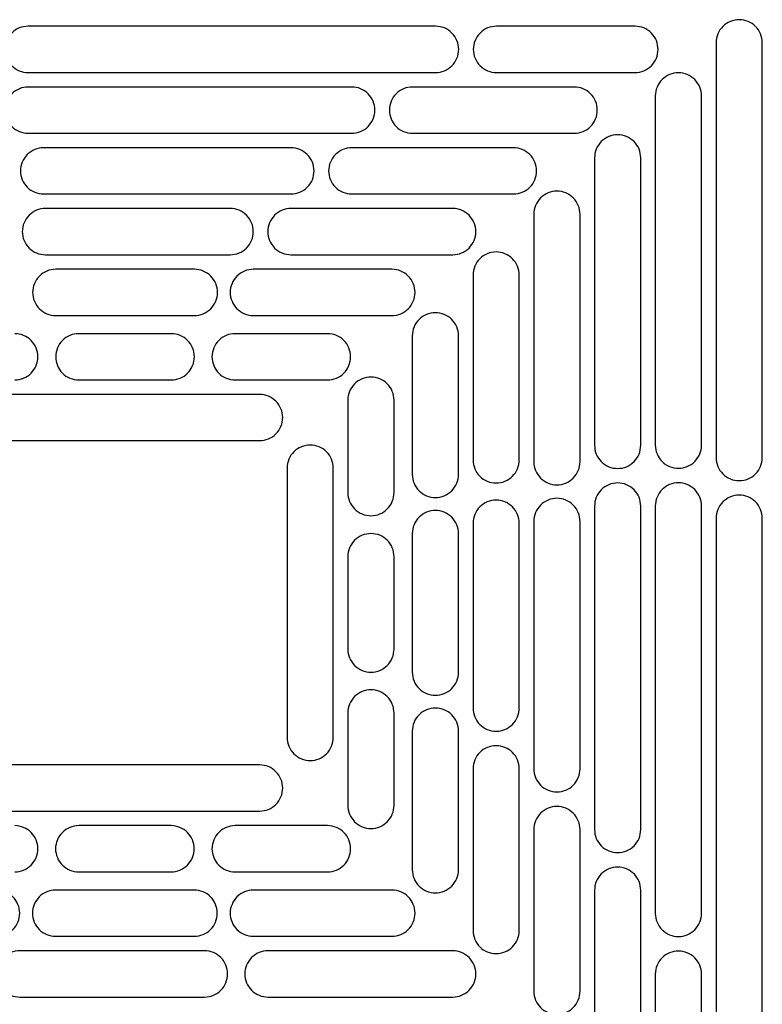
# Model space of a CAD drawing. Header units: millimetres. Extents: x 0 to 3353, y 0 to 2591.
# Tile 7 of 32: x 682 to 784, y 1637 to 1772. Entities that reach past the tile are written whole.
import ezdxf

# ---------------------------------------------------------------- set-up
doc = ezdxf.new("R2010")
doc.units = ezdxf.units.MM
doc.header["$LTSCALE"] = 12

msp = doc.modelspace()

# ---------------------------------------------------------------- linework, layer by layer
for p, q in [((738.93, 1771.2), (682.93, 1771.2)), ((766.33, 1771.2), (747.28, 1771.2)), ((777.47, 1768.93), (777.47, 1711.93)), ((783.82, 1711.93), (783.82, 1768.93)), ((682.93, 1764.85), (738.93, 1764.85)), ((747.28, 1764.85), (766.33, 1764.85)), ((727.4, 1762.85), (682.95, 1762.85)), ((757.98, 1762.85), (735.75, 1762.85)), ((769.12, 1761.63), (769.12, 1713.63)), ((775.47, 1713.63), (775.47, 1761.63)), ((682.95, 1756.5), (727.4, 1756.5)), ((735.75, 1756.5), (757.98, 1756.5)), ((719.05, 1754.5), (685.05, 1754.5)), ((749.63, 1754.5), (727.4, 1754.5)), ((760.77, 1753.11), (760.77, 1713.61)), ((767.12, 1713.61), (767.12, 1753.11)), ((685.05, 1748.15), (719.05, 1748.15)), ((727.4, 1748.15), (749.63, 1748.15)), ((710.7, 1746.15), (685.3, 1746.15)), ((741.28, 1746.15), (719.05, 1746.15)), ((752.42, 1745.36), (752.42, 1711.36)), ((758.77, 1711.36), (758.77, 1745.36)), ((685.3, 1739.8), (710.7, 1739.8)), ((719.05, 1739.8), (741.28, 1739.8)), ((705.78, 1737.8), (686.73, 1737.8)), ((732.93, 1737.8), (713.88, 1737.8)), ((744.07, 1737.01), (744.07, 1711.61)), ((750.42, 1711.61), (750.42, 1737.01)), ((686.73, 1731.45), (705.78, 1731.45)), ((713.88, 1731.45), (732.93, 1731.45)), ((702.6, 1728.95), (689.9, 1728.95)), ((724.08, 1728.95), (711.38, 1728.95)), ((735.72, 1728.66), (735.72, 1709.61)), ((742.07, 1709.61), (742.07, 1728.66)), ((689.9, 1722.6), (702.6, 1722.6)), ((711.38, 1722.6), (724.08, 1722.6)), ((714.74, 1720.6), (677.74, 1720.6)), ((726.87, 1719.81), (726.87, 1707.11)), ((733.22, 1707.11), (733.22, 1719.81)), ((677.74, 1714.25), (714.74, 1714.25)), ((718.52, 1710.47), (718.52, 1673.47)), ((724.87, 1673.47), (724.87, 1710.47)), ((760.77, 1705.26), (760.77, 1660.81)), ((767.12, 1660.81), (767.12, 1705.26)), ((769.12, 1705.28), (769.12, 1649.28)), ((775.47, 1649.28), (775.47, 1705.28)), ((744.07, 1702.9), (744.07, 1677.5)), ((750.42, 1677.5), (750.42, 1702.9)), ((752.42, 1703.15), (752.42, 1669.15)), ((758.77, 1669.15), (758.77, 1703.15)), ((777.47, 1703.58), (777.47, 1634.58)), ((783.82, 1634.58), (783.82, 1703.58)), ((735.72, 1701.48), (735.72, 1682.43)), ((742.07, 1682.43), (742.07, 1701.48)), ((726.87, 1698.31), (726.87, 1685.61)), ((733.22, 1685.61), (733.22, 1698.31)), ((726.87, 1676.83), (726.87, 1664.13)), ((733.22, 1664.13), (733.22, 1676.83)), ((735.72, 1674.33), (735.72, 1655.28)), ((742.07, 1655.28), (742.07, 1674.33)), ((714.74, 1669.69), (677.74, 1669.69)), ((744.07, 1669.15), (744.07, 1646.93)), ((750.42, 1646.93), (750.42, 1669.15)), ((677.74, 1663.34), (714.74, 1663.34)), ((702.58, 1661.34), (689.88, 1661.34)), ((724.08, 1661.34), (711.38, 1661.34)), ((752.42, 1660.8), (752.42, 1638.58)), ((758.77, 1638.58), (758.77, 1660.8)), ((689.88, 1654.99), (702.58, 1654.99)), ((711.38, 1654.99), (724.08, 1654.99)), ((705.75, 1652.49), (686.7, 1652.49)), ((732.93, 1652.49), (713.88, 1652.49)), ((760.77, 1652.46), (760.77, 1630.23)), ((767.12, 1630.23), (767.12, 1652.46)), ((686.7, 1646.14), (705.75, 1646.14)), ((713.88, 1646.14), (732.93, 1646.14)), ((707.18, 1644.14), (681.78, 1644.14)), ((741.28, 1644.14), (715.88, 1644.14)), ((769.12, 1640.93), (769.12, 1621.88)), ((775.47, 1621.88), (775.47, 1640.93)), ((681.78, 1637.79), (707.18, 1637.79)), ((715.88, 1637.79), (741.28, 1637.79))]:
    msp.add_line(p, q)
for points, knots in [([(783.82, 1768.93), (783.82, 1769.34), (783.74, 1769.76), (783.42, 1770.53), (783.18, 1770.88), (782.6, 1771.47), (782.24, 1771.7), (781.48, 1772.02), (781.06, 1772.1), (780.23, 1772.1), (779.81, 1772.02), (779.05, 1771.7), (778.69, 1771.47), (778.11, 1770.88), (777.87, 1770.53), (777.55, 1769.76), (777.47, 1769.34), (777.47, 1768.93)], [0, 0, 0, 0, 0.125, 0.125, 0.25, 0.25, 0.375, 0.375, 0.5, 0.5, 0.625, 0.625, 0.75, 0.75, 0.875, 0.875, 1, 1, 1, 1]), ([(682.93, 1771.2), (682.51, 1771.2), (682.1, 1771.12), (681.33, 1770.8), (680.98, 1770.56), (680.39, 1769.97), (680.16, 1769.62), (679.84, 1768.85), (679.75, 1768.44), (679.75, 1767.61), (679.84, 1767.19), (680.16, 1766.42), (680.39, 1766.07), (680.98, 1765.48), (681.33, 1765.25), (682.1, 1764.93), (682.51, 1764.85), (682.93, 1764.85)], [0, 0, 0, 0, 0.125, 0.125, 0.25, 0.25, 0.375, 0.375, 0.5, 0.5, 0.625, 0.625, 0.75, 0.75, 0.875, 0.875, 1, 1, 1, 1]), ([(742.1, 1768.02), (742.1, 1768.44), (742.02, 1768.85), (741.7, 1769.62), (741.47, 1769.97), (740.88, 1770.56), (740.53, 1770.8), (739.76, 1771.12), (739.35, 1771.2), (738.93, 1771.2)], [0, 0, 0, 0, 0.25, 0.25, 0.5, 0.5, 0.75, 0.75, 1, 1, 1, 1]), ([(747.28, 1771.2), (746.86, 1771.2), (746.45, 1771.12), (745.68, 1770.8), (745.33, 1770.56), (744.74, 1769.97), (744.51, 1769.62), (744.19, 1768.85), (744.1, 1768.44), (744.1, 1767.61), (744.19, 1767.19), (744.51, 1766.42), (744.74, 1766.07), (745.33, 1765.48), (745.68, 1765.25), (746.45, 1764.93), (746.86, 1764.85), (747.28, 1764.85)], [0, 0, 0, 0, 0.125, 0.125, 0.25, 0.25, 0.375, 0.375, 0.5, 0.5, 0.625, 0.625, 0.75, 0.75, 0.875, 0.875, 1, 1, 1, 1]), ([(769.5, 1768.02), (769.5, 1768.44), (769.42, 1768.85), (769.1, 1769.62), (768.87, 1769.97), (768.28, 1770.56), (767.93, 1770.8), (767.16, 1771.12), (766.75, 1771.2), (766.33, 1771.2)], [0, 0, 0, 0, 0.25, 0.25, 0.5, 0.5, 0.75, 0.75, 1, 1, 1, 1]), ([(738.93, 1764.85), (739.35, 1764.85), (739.76, 1764.93), (740.53, 1765.25), (740.88, 1765.48), (741.47, 1766.07), (741.7, 1766.42), (742.02, 1767.19), (742.1, 1767.61), (742.1, 1768.02)], [0, 0, 0, 0, 0.25, 0.25, 0.5, 0.5, 0.75, 0.75, 1, 1, 1, 1]), ([(766.33, 1764.85), (766.75, 1764.85), (767.16, 1764.93), (767.93, 1765.25), (768.28, 1765.48), (768.87, 1766.07), (769.1, 1766.42), (769.42, 1767.19), (769.5, 1767.61), (769.5, 1768.02)], [0, 0, 0, 0, 0.25, 0.25, 0.5, 0.5, 0.75, 0.75, 1, 1, 1, 1]), ([(775.47, 1761.63), (775.47, 1762.04), (775.39, 1762.46), (775.07, 1763.23), (774.83, 1763.58), (774.25, 1764.17), (773.89, 1764.4), (773.13, 1764.72), (772.71, 1764.8), (771.88, 1764.8), (771.46, 1764.72), (770.7, 1764.4), (770.34, 1764.17), (769.76, 1763.58), (769.52, 1763.23), (769.2, 1762.46), (769.12, 1762.04), (769.12, 1761.63)], [0, 0, 0, 0, 0.125, 0.125, 0.25, 0.25, 0.375, 0.375, 0.5, 0.5, 0.625, 0.625, 0.75, 0.75, 0.875, 0.875, 1, 1, 1, 1]), ([(682.95, 1762.85), (682.53, 1762.85), (682.12, 1762.77), (681.35, 1762.45), (681, 1762.21), (680.41, 1761.62), (680.18, 1761.27), (679.86, 1760.5), (679.77, 1760.09), (679.77, 1759.26), (679.86, 1758.84), (680.18, 1758.07), (680.41, 1757.72), (681, 1757.13), (681.35, 1756.9), (682.12, 1756.58), (682.53, 1756.5), (682.95, 1756.5)], [0, 0, 0, 0, 0.125, 0.125, 0.25, 0.25, 0.375, 0.375, 0.5, 0.5, 0.625, 0.625, 0.75, 0.75, 0.875, 0.875, 1, 1, 1, 1]), ([(730.57, 1759.67), (730.57, 1760.09), (730.49, 1760.5), (730.17, 1761.27), (729.94, 1761.62), (729.35, 1762.21), (729, 1762.45), (728.23, 1762.77), (727.82, 1762.85), (727.4, 1762.85)], [0, 0, 0, 0, 0.25, 0.25, 0.5, 0.5, 0.75, 0.75, 1, 1, 1, 1]), ([(735.75, 1762.85), (735.33, 1762.85), (734.92, 1762.77), (734.15, 1762.45), (733.8, 1762.21), (733.21, 1761.62), (732.98, 1761.27), (732.66, 1760.5), (732.57, 1760.09), (732.57, 1759.26), (732.66, 1758.84), (732.98, 1758.07), (733.21, 1757.72), (733.8, 1757.13), (734.15, 1756.9), (734.92, 1756.58), (735.33, 1756.5), (735.75, 1756.5)], [0, 0, 0, 0, 0.125, 0.125, 0.25, 0.25, 0.375, 0.375, 0.5, 0.5, 0.625, 0.625, 0.75, 0.75, 0.875, 0.875, 1, 1, 1, 1]), ([(761.15, 1759.67), (761.15, 1760.09), (761.07, 1760.5), (760.75, 1761.27), (760.52, 1761.62), (759.93, 1762.21), (759.58, 1762.45), (758.81, 1762.77), (758.4, 1762.85), (757.98, 1762.85)], [0, 0, 0, 0, 0.25, 0.25, 0.5, 0.5, 0.75, 0.75, 1, 1, 1, 1]), ([(727.4, 1756.5), (727.82, 1756.5), (728.23, 1756.58), (729, 1756.9), (729.35, 1757.13), (729.94, 1757.72), (730.17, 1758.07), (730.49, 1758.84), (730.57, 1759.26), (730.57, 1759.67)], [0, 0, 0, 0, 0.25, 0.25, 0.5, 0.5, 0.75, 0.75, 1, 1, 1, 1]), ([(757.98, 1756.5), (758.4, 1756.5), (758.81, 1756.58), (759.58, 1756.9), (759.93, 1757.13), (760.52, 1757.72), (760.75, 1758.07), (761.07, 1758.84), (761.15, 1759.26), (761.15, 1759.67)], [0, 0, 0, 0, 0.25, 0.25, 0.5, 0.5, 0.75, 0.75, 1, 1, 1, 1]), ([(767.12, 1753.11), (767.12, 1753.52), (767.04, 1753.94), (766.72, 1754.71), (766.48, 1755.06), (765.9, 1755.65), (765.54, 1755.88), (764.78, 1756.2), (764.36, 1756.28), (763.53, 1756.28), (763.11, 1756.2), (762.35, 1755.88), (761.99, 1755.65), (761.41, 1755.06), (761.17, 1754.71), (760.85, 1753.94), (760.77, 1753.52), (760.77, 1753.11)], [0, 0, 0, 0, 0.125, 0.125, 0.25, 0.25, 0.375, 0.375, 0.5, 0.5, 0.625, 0.625, 0.75, 0.75, 0.875, 0.875, 1, 1, 1, 1]), ([(685.05, 1754.5), (684.64, 1754.5), (684.22, 1754.42), (683.46, 1754.1), (683.1, 1753.86), (682.52, 1753.27), (682.28, 1752.92), (681.96, 1752.15), (681.88, 1751.74), (681.88, 1750.91), (681.96, 1750.49), (682.28, 1749.72), (682.52, 1749.37), (683.1, 1748.78), (683.46, 1748.55), (684.22, 1748.23), (684.64, 1748.15), (685.05, 1748.15)], [0, 0, 0, 0, 0.125, 0.125, 0.25, 0.25, 0.375, 0.375, 0.5, 0.5, 0.625, 0.625, 0.75, 0.75, 0.875, 0.875, 1, 1, 1, 1]), ([(722.23, 1751.32), (722.23, 1751.74), (722.15, 1752.15), (721.83, 1752.92), (721.59, 1753.27), (721.01, 1753.86), (720.65, 1754.1), (719.89, 1754.42), (719.47, 1754.5), (719.05, 1754.5)], [0, 0, 0, 0, 0.25, 0.25, 0.5, 0.5, 0.75, 0.75, 1, 1, 1, 1]), ([(727.4, 1754.5), (726.99, 1754.5), (726.57, 1754.42), (725.81, 1754.1), (725.45, 1753.86), (724.87, 1753.27), (724.63, 1752.92), (724.31, 1752.15), (724.23, 1751.74), (724.23, 1750.91), (724.31, 1750.49), (724.63, 1749.72), (724.87, 1749.37), (725.45, 1748.78), (725.81, 1748.55), (726.57, 1748.23), (726.99, 1748.15), (727.4, 1748.15)], [0, 0, 0, 0, 0.125, 0.125, 0.25, 0.25, 0.375, 0.375, 0.5, 0.5, 0.625, 0.625, 0.75, 0.75, 0.875, 0.875, 1, 1, 1, 1]), ([(752.8, 1751.32), (752.8, 1751.74), (752.72, 1752.15), (752.4, 1752.92), (752.17, 1753.27), (751.58, 1753.86), (751.23, 1754.1), (750.46, 1754.42), (750.05, 1754.5), (749.63, 1754.5)], [0, 0, 0, 0, 0.25, 0.25, 0.5, 0.5, 0.75, 0.75, 1, 1, 1, 1]), ([(719.05, 1748.15), (719.47, 1748.15), (719.89, 1748.23), (720.65, 1748.55), (721.01, 1748.78), (721.59, 1749.37), (721.83, 1749.72), (722.15, 1750.49), (722.23, 1750.91), (722.23, 1751.32)], [0, 0, 0, 0, 0.25, 0.25, 0.5, 0.5, 0.75, 0.75, 1, 1, 1, 1]), ([(749.63, 1748.15), (750.05, 1748.15), (750.46, 1748.23), (751.23, 1748.55), (751.58, 1748.78), (752.17, 1749.37), (752.4, 1749.72), (752.72, 1750.49), (752.8, 1750.91), (752.8, 1751.32)], [0, 0, 0, 0, 0.25, 0.25, 0.5, 0.5, 0.75, 0.75, 1, 1, 1, 1]), ([(758.77, 1745.36), (758.77, 1745.77), (758.69, 1746.19), (758.37, 1746.96), (758.13, 1747.31), (757.55, 1747.9), (757.19, 1748.13), (756.43, 1748.45), (756.01, 1748.53), (755.18, 1748.53), (754.76, 1748.45), (754, 1748.13), (753.64, 1747.9), (753.06, 1747.31), (752.82, 1746.96), (752.5, 1746.19), (752.42, 1745.77), (752.42, 1745.36)], [0, 0, 0, 0, 0.125, 0.125, 0.25, 0.25, 0.375, 0.375, 0.5, 0.5, 0.625, 0.625, 0.75, 0.75, 0.875, 0.875, 1, 1, 1, 1]), ([(685.3, 1746.15), (684.89, 1746.15), (684.47, 1746.07), (683.71, 1745.75), (683.35, 1745.51), (682.77, 1744.92), (682.53, 1744.57), (682.21, 1743.8), (682.13, 1743.39), (682.13, 1742.56), (682.21, 1742.14), (682.53, 1741.37), (682.77, 1741.02), (683.35, 1740.43), (683.71, 1740.2), (684.47, 1739.88), (684.89, 1739.8), (685.3, 1739.8)], [0, 0, 0, 0, 0.125, 0.125, 0.25, 0.25, 0.375, 0.375, 0.5, 0.5, 0.625, 0.625, 0.75, 0.75, 0.875, 0.875, 1, 1, 1, 1]), ([(713.88, 1742.97), (713.88, 1743.39), (713.8, 1743.8), (713.48, 1744.57), (713.24, 1744.92), (712.66, 1745.51), (712.3, 1745.75), (711.54, 1746.07), (711.12, 1746.15), (710.7, 1746.15)], [0, 0, 0, 0, 0.25, 0.25, 0.5, 0.5, 0.75, 0.75, 1, 1, 1, 1]), ([(719.05, 1746.15), (718.64, 1746.15), (718.22, 1746.07), (717.46, 1745.75), (717.1, 1745.51), (716.52, 1744.92), (716.28, 1744.57), (715.96, 1743.8), (715.88, 1743.39), (715.88, 1742.56), (715.96, 1742.14), (716.28, 1741.37), (716.52, 1741.02), (717.1, 1740.43), (717.46, 1740.2), (718.22, 1739.88), (718.64, 1739.8), (719.05, 1739.8)], [0, 0, 0, 0, 0.125, 0.125, 0.25, 0.25, 0.375, 0.375, 0.5, 0.5, 0.625, 0.625, 0.75, 0.75, 0.875, 0.875, 1, 1, 1, 1]), ([(744.45, 1742.97), (744.45, 1743.39), (744.37, 1743.8), (744.05, 1744.57), (743.82, 1744.92), (743.23, 1745.51), (742.88, 1745.75), (742.11, 1746.07), (741.7, 1746.15), (741.28, 1746.15)], [0, 0, 0, 0, 0.25, 0.25, 0.5, 0.5, 0.75, 0.75, 1, 1, 1, 1]), ([(710.7, 1739.8), (711.12, 1739.8), (711.54, 1739.88), (712.3, 1740.2), (712.66, 1740.43), (713.24, 1741.02), (713.48, 1741.37), (713.8, 1742.14), (713.88, 1742.56), (713.88, 1742.97)], [0, 0, 0, 0, 0.25, 0.25, 0.5, 0.5, 0.75, 0.75, 1, 1, 1, 1]), ([(741.28, 1739.8), (741.7, 1739.8), (742.11, 1739.88), (742.88, 1740.2), (743.23, 1740.43), (743.82, 1741.02), (744.05, 1741.37), (744.37, 1742.14), (744.45, 1742.56), (744.45, 1742.97)], [0, 0, 0, 0, 0.25, 0.25, 0.5, 0.5, 0.75, 0.75, 1, 1, 1, 1]), ([(750.42, 1737.01), (750.42, 1737.42), (750.34, 1737.84), (750.02, 1738.61), (749.78, 1738.96), (749.2, 1739.55), (748.84, 1739.78), (748.08, 1740.1), (747.66, 1740.18), (746.83, 1740.18), (746.41, 1740.1), (745.65, 1739.78), (745.29, 1739.55), (744.71, 1738.96), (744.47, 1738.61), (744.15, 1737.84), (744.07, 1737.42), (744.07, 1737.01)], [0, 0, 0, 0, 0.125, 0.125, 0.25, 0.25, 0.375, 0.375, 0.5, 0.5, 0.625, 0.625, 0.75, 0.75, 0.875, 0.875, 1, 1, 1, 1]), ([(686.73, 1737.8), (686.31, 1737.8), (685.89, 1737.72), (685.13, 1737.4), (684.77, 1737.16), (684.19, 1736.57), (683.95, 1736.22), (683.63, 1735.45), (683.55, 1735.04), (683.55, 1734.21), (683.63, 1733.79), (683.95, 1733.02), (684.19, 1732.67), (684.77, 1732.08), (685.13, 1731.85), (685.89, 1731.53), (686.31, 1731.45), (686.73, 1731.45)], [0, 0, 0, 0, 0.125, 0.125, 0.25, 0.25, 0.375, 0.375, 0.5, 0.5, 0.625, 0.625, 0.75, 0.75, 0.875, 0.875, 1, 1, 1, 1]), ([(708.95, 1734.62), (708.95, 1735.04), (708.87, 1735.45), (708.55, 1736.22), (708.31, 1736.57), (707.73, 1737.16), (707.37, 1737.4), (706.61, 1737.72), (706.19, 1737.8), (705.78, 1737.8)], [0, 0, 0, 0, 0.25, 0.25, 0.5, 0.5, 0.75, 0.75, 1, 1, 1, 1]), ([(713.88, 1737.8), (713.46, 1737.8), (713.05, 1737.72), (712.28, 1737.4), (711.93, 1737.16), (711.34, 1736.57), (711.11, 1736.22), (710.79, 1735.45), (710.7, 1735.04), (710.7, 1734.21), (710.79, 1733.79), (711.11, 1733.02), (711.34, 1732.67), (711.93, 1732.08), (712.28, 1731.85), (713.05, 1731.53), (713.46, 1731.45), (713.88, 1731.45)], [0, 0, 0, 0, 0.125, 0.125, 0.25, 0.25, 0.375, 0.375, 0.5, 0.5, 0.625, 0.625, 0.75, 0.75, 0.875, 0.875, 1, 1, 1, 1]), ([(736.1, 1734.62), (736.1, 1735.04), (736.02, 1735.45), (735.7, 1736.22), (735.47, 1736.57), (734.88, 1737.16), (734.53, 1737.4), (733.76, 1737.72), (733.35, 1737.8), (732.93, 1737.8)], [0, 0, 0, 0, 0.25, 0.25, 0.5, 0.5, 0.75, 0.75, 1, 1, 1, 1]), ([(705.78, 1731.45), (706.19, 1731.45), (706.61, 1731.53), (707.37, 1731.85), (707.73, 1732.08), (708.31, 1732.67), (708.55, 1733.02), (708.87, 1733.79), (708.95, 1734.21), (708.95, 1734.62)], [0, 0, 0, 0, 0.25, 0.25, 0.5, 0.5, 0.75, 0.75, 1, 1, 1, 1]), ([(732.93, 1731.45), (733.35, 1731.45), (733.76, 1731.53), (734.53, 1731.85), (734.88, 1732.08), (735.47, 1732.67), (735.7, 1733.02), (736.02, 1733.79), (736.1, 1734.21), (736.1, 1734.62)], [0, 0, 0, 0, 0.25, 0.25, 0.5, 0.5, 0.75, 0.75, 1, 1, 1, 1]), ([(742.07, 1728.66), (742.07, 1729.07), (741.99, 1729.49), (741.67, 1730.26), (741.43, 1730.61), (740.85, 1731.2), (740.49, 1731.43), (739.73, 1731.75), (739.31, 1731.83), (738.48, 1731.83), (738.06, 1731.75), (737.3, 1731.43), (736.94, 1731.2), (736.36, 1730.61), (736.12, 1730.26), (735.8, 1729.49), (735.72, 1729.07), (735.72, 1728.66)], [0, 0, 0, 0, 0.125, 0.125, 0.25, 0.25, 0.375, 0.375, 0.5, 0.5, 0.625, 0.625, 0.75, 0.75, 0.875, 0.875, 1, 1, 1, 1]), ([(684.28, 1725.77), (684.28, 1726.19), (684.19, 1726.6), (683.87, 1727.37), (683.64, 1727.72), (683.05, 1728.31), (682.7, 1728.55), (681.93, 1728.87), (681.52, 1728.95), (681.1, 1728.95)], [0, 0, 0, 0, 0.25, 0.25, 0.5, 0.5, 0.75, 0.75, 1, 1, 1, 1]), ([(689.9, 1728.95), (689.48, 1728.95), (689.07, 1728.87), (688.3, 1728.55), (687.95, 1728.31), (687.36, 1727.72), (687.13, 1727.37), (686.81, 1726.6), (686.73, 1726.19), (686.73, 1725.36), (686.81, 1724.94), (687.13, 1724.17), (687.36, 1723.82), (687.95, 1723.23), (688.3, 1723), (689.07, 1722.68), (689.48, 1722.6), (689.9, 1722.6)], [0, 0, 0, 0, 0.125, 0.125, 0.25, 0.25, 0.375, 0.375, 0.5, 0.5, 0.625, 0.625, 0.75, 0.75, 0.875, 0.875, 1, 1, 1, 1]), ([(705.78, 1725.77), (705.78, 1726.19), (705.69, 1726.6), (705.37, 1727.37), (705.14, 1727.72), (704.55, 1728.31), (704.2, 1728.55), (703.43, 1728.87), (703.02, 1728.95), (702.6, 1728.95)], [0, 0, 0, 0, 0.25, 0.25, 0.5, 0.5, 0.75, 0.75, 1, 1, 1, 1]), ([(711.38, 1728.95), (710.96, 1728.95), (710.55, 1728.87), (709.78, 1728.55), (709.43, 1728.31), (708.84, 1727.72), (708.61, 1727.37), (708.29, 1726.6), (708.2, 1726.19), (708.2, 1725.36), (708.29, 1724.94), (708.61, 1724.17), (708.84, 1723.82), (709.43, 1723.23), (709.78, 1723), (710.55, 1722.68), (710.96, 1722.6), (711.38, 1722.6)], [0, 0, 0, 0, 0.125, 0.125, 0.25, 0.25, 0.375, 0.375, 0.5, 0.5, 0.625, 0.625, 0.75, 0.75, 0.875, 0.875, 1, 1, 1, 1]), ([(727.25, 1725.77), (727.25, 1726.19), (727.17, 1726.6), (726.85, 1727.37), (726.62, 1727.72), (726.03, 1728.31), (725.68, 1728.55), (724.91, 1728.87), (724.5, 1728.95), (724.08, 1728.95)], [0, 0, 0, 0, 0.25, 0.25, 0.5, 0.5, 0.75, 0.75, 1, 1, 1, 1]), ([(681.1, 1722.6), (681.52, 1722.6), (681.93, 1722.68), (682.7, 1723), (683.05, 1723.23), (683.64, 1723.82), (683.87, 1724.17), (684.19, 1724.94), (684.28, 1725.36), (684.28, 1725.77)], [0, 0, 0, 0, 0.25, 0.25, 0.5, 0.5, 0.75, 0.75, 1, 1, 1, 1]), ([(702.6, 1722.6), (703.02, 1722.6), (703.43, 1722.68), (704.2, 1723), (704.55, 1723.23), (705.14, 1723.82), (705.37, 1724.17), (705.69, 1724.94), (705.78, 1725.36), (705.78, 1725.77)], [0, 0, 0, 0, 0.25, 0.25, 0.5, 0.5, 0.75, 0.75, 1, 1, 1, 1]), ([(724.08, 1722.6), (724.5, 1722.6), (724.91, 1722.68), (725.68, 1723), (726.03, 1723.23), (726.62, 1723.82), (726.85, 1724.17), (727.17, 1724.94), (727.25, 1725.36), (727.25, 1725.77)], [0, 0, 0, 0, 0.25, 0.25, 0.5, 0.5, 0.75, 0.75, 1, 1, 1, 1]), ([(733.22, 1719.81), (733.22, 1720.22), (733.14, 1720.64), (732.82, 1721.41), (732.58, 1721.76), (732, 1722.35), (731.64, 1722.58), (730.88, 1722.9), (730.46, 1722.98), (729.63, 1722.98), (729.21, 1722.9), (728.45, 1722.58), (728.09, 1722.35), (727.51, 1721.76), (727.27, 1721.41), (726.95, 1720.64), (726.87, 1720.22), (726.87, 1719.81)], [0, 0, 0, 0, 0.125, 0.125, 0.25, 0.25, 0.375, 0.375, 0.5, 0.5, 0.625, 0.625, 0.75, 0.75, 0.875, 0.875, 1, 1, 1, 1]), ([(717.92, 1717.42), (717.92, 1717.84), (717.83, 1718.25), (717.51, 1719.02), (717.28, 1719.37), (716.69, 1719.96), (716.34, 1720.2), (715.57, 1720.52), (715.16, 1720.6), (714.74, 1720.6)], [0, 0, 0, 0, 0.25, 0.25, 0.5, 0.5, 0.75, 0.75, 1, 1, 1, 1]), ([(714.74, 1714.25), (715.16, 1714.25), (715.57, 1714.33), (716.34, 1714.65), (716.69, 1714.88), (717.28, 1715.47), (717.51, 1715.82), (717.83, 1716.59), (717.92, 1717.01), (717.92, 1717.42)], [0, 0, 0, 0, 0.25, 0.25, 0.5, 0.5, 0.75, 0.75, 1, 1, 1, 1]), ([(724.87, 1710.47), (724.87, 1710.88), (724.79, 1711.3), (724.47, 1712.07), (724.23, 1712.42), (723.65, 1713.01), (723.29, 1713.24), (722.53, 1713.56), (722.11, 1713.64), (721.28, 1713.64), (720.86, 1713.56), (720.1, 1713.24), (719.74, 1713.01), (719.16, 1712.42), (718.92, 1712.07), (718.6, 1711.3), (718.52, 1710.88), (718.52, 1710.47)], [0, 0, 0, 0, 0.125, 0.125, 0.25, 0.25, 0.375, 0.375, 0.5, 0.5, 0.625, 0.625, 0.75, 0.75, 0.875, 0.875, 1, 1, 1, 1]), ([(760.77, 1713.61), (760.77, 1713.19), (760.85, 1712.78), (761.17, 1712.01), (761.41, 1711.66), (761.99, 1711.07), (762.35, 1710.83), (763.11, 1710.51), (763.53, 1710.43), (764.36, 1710.43), (764.78, 1710.51), (765.54, 1710.83), (765.9, 1711.07), (766.48, 1711.66), (766.72, 1712.01), (767.04, 1712.78), (767.12, 1713.19), (767.12, 1713.61)], [0, 0, 0, 0, 0.125, 0.125, 0.25, 0.25, 0.375, 0.375, 0.5, 0.5, 0.625, 0.625, 0.75, 0.75, 0.875, 0.875, 1, 1, 1, 1]), ([(769.12, 1713.63), (769.12, 1713.21), (769.2, 1712.8), (769.52, 1712.03), (769.76, 1711.68), (770.34, 1711.09), (770.7, 1710.85), (771.46, 1710.53), (771.88, 1710.45), (772.71, 1710.45), (773.13, 1710.53), (773.89, 1710.85), (774.25, 1711.09), (774.83, 1711.68), (775.07, 1712.03), (775.39, 1712.8), (775.47, 1713.21), (775.47, 1713.63)], [0, 0, 0, 0, 0.125, 0.125, 0.25, 0.25, 0.375, 0.375, 0.5, 0.5, 0.625, 0.625, 0.75, 0.75, 0.875, 0.875, 1, 1, 1, 1]), ([(777.47, 1711.93), (777.47, 1711.51), (777.55, 1711.1), (777.87, 1710.33), (778.11, 1709.98), (778.69, 1709.39), (779.05, 1709.15), (779.81, 1708.83), (780.23, 1708.75), (781.06, 1708.75), (781.48, 1708.83), (782.24, 1709.15), (782.6, 1709.39), (783.18, 1709.98), (783.42, 1710.33), (783.74, 1711.1), (783.82, 1711.51), (783.82, 1711.93)], [0, 0, 0, 0, 0.125, 0.125, 0.25, 0.25, 0.375, 0.375, 0.5, 0.5, 0.625, 0.625, 0.75, 0.75, 0.875, 0.875, 1, 1, 1, 1]), ([(744.07, 1711.61), (744.07, 1711.19), (744.15, 1710.78), (744.47, 1710.01), (744.71, 1709.66), (745.29, 1709.07), (745.65, 1708.83), (746.41, 1708.51), (746.83, 1708.43), (747.66, 1708.43), (748.08, 1708.51), (748.84, 1708.83), (749.2, 1709.07), (749.78, 1709.66), (750.02, 1710.01), (750.34, 1710.78), (750.42, 1711.19), (750.42, 1711.61)], [0, 0, 0, 0, 0.125, 0.125, 0.25, 0.25, 0.375, 0.375, 0.5, 0.5, 0.625, 0.625, 0.75, 0.75, 0.875, 0.875, 1, 1, 1, 1]), ([(752.42, 1711.36), (752.42, 1710.94), (752.5, 1710.53), (752.82, 1709.76), (753.06, 1709.41), (753.64, 1708.82), (754, 1708.58), (754.76, 1708.26), (755.18, 1708.18), (756.01, 1708.18), (756.43, 1708.26), (757.19, 1708.58), (757.55, 1708.82), (758.13, 1709.41), (758.37, 1709.76), (758.69, 1710.53), (758.77, 1710.94), (758.77, 1711.36)], [0, 0, 0, 0, 0.125, 0.125, 0.25, 0.25, 0.375, 0.375, 0.5, 0.5, 0.625, 0.625, 0.75, 0.75, 0.875, 0.875, 1, 1, 1, 1]), ([(735.72, 1709.61), (735.72, 1709.19), (735.8, 1708.78), (736.12, 1708.01), (736.36, 1707.66), (736.94, 1707.07), (737.3, 1706.83), (738.06, 1706.51), (738.48, 1706.43), (739.31, 1706.43), (739.73, 1706.51), (740.49, 1706.83), (740.85, 1707.07), (741.43, 1707.66), (741.67, 1708.01), (741.99, 1708.78), (742.07, 1709.19), (742.07, 1709.61)], [0, 0, 0, 0, 0.125, 0.125, 0.25, 0.25, 0.375, 0.375, 0.5, 0.5, 0.625, 0.625, 0.75, 0.75, 0.875, 0.875, 1, 1, 1, 1]), ([(767.12, 1705.26), (767.12, 1705.67), (767.04, 1706.09), (766.72, 1706.86), (766.48, 1707.21), (765.9, 1707.8), (765.54, 1708.03), (764.78, 1708.35), (764.36, 1708.43), (763.53, 1708.43), (763.11, 1708.35), (762.35, 1708.03), (761.99, 1707.8), (761.41, 1707.21), (761.17, 1706.86), (760.85, 1706.09), (760.77, 1705.67), (760.77, 1705.26)], [0, 0, 0, 0, 0.125, 0.125, 0.25, 0.25, 0.375, 0.375, 0.5, 0.5, 0.625, 0.625, 0.75, 0.75, 0.875, 0.875, 1, 1, 1, 1]), ([(775.47, 1705.28), (775.47, 1705.69), (775.39, 1706.11), (775.07, 1706.88), (774.83, 1707.23), (774.25, 1707.82), (773.89, 1708.05), (773.13, 1708.37), (772.71, 1708.45), (771.88, 1708.45), (771.46, 1708.37), (770.7, 1708.05), (770.34, 1707.82), (769.76, 1707.23), (769.52, 1706.88), (769.2, 1706.11), (769.12, 1705.69), (769.12, 1705.28)], [0, 0, 0, 0, 0.125, 0.125, 0.25, 0.25, 0.375, 0.375, 0.5, 0.5, 0.625, 0.625, 0.75, 0.75, 0.875, 0.875, 1, 1, 1, 1]), ([(726.87, 1707.11), (726.87, 1706.69), (726.95, 1706.28), (727.27, 1705.51), (727.51, 1705.16), (728.09, 1704.57), (728.45, 1704.33), (729.21, 1704.01), (729.63, 1703.93), (730.46, 1703.93), (730.88, 1704.01), (731.64, 1704.33), (732, 1704.57), (732.58, 1705.16), (732.82, 1705.51), (733.14, 1706.28), (733.22, 1706.69), (733.22, 1707.11)], [0, 0, 0, 0, 0.125, 0.125, 0.25, 0.25, 0.375, 0.375, 0.5, 0.5, 0.625, 0.625, 0.75, 0.75, 0.875, 0.875, 1, 1, 1, 1]), ([(783.82, 1703.58), (783.82, 1703.99), (783.74, 1704.41), (783.42, 1705.18), (783.18, 1705.53), (782.6, 1706.12), (782.24, 1706.35), (781.48, 1706.67), (781.06, 1706.75), (780.23, 1706.75), (779.81, 1706.67), (779.05, 1706.35), (778.69, 1706.12), (778.11, 1705.53), (777.87, 1705.18), (777.55, 1704.41), (777.47, 1703.99), (777.47, 1703.58)], [0, 0, 0, 0, 0.125, 0.125, 0.25, 0.25, 0.375, 0.375, 0.5, 0.5, 0.625, 0.625, 0.75, 0.75, 0.875, 0.875, 1, 1, 1, 1]), ([(750.42, 1702.9), (750.42, 1703.32), (750.34, 1703.73), (750.02, 1704.5), (749.78, 1704.85), (749.2, 1705.44), (748.84, 1705.68), (748.08, 1705.99), (747.66, 1706.08), (746.83, 1706.08), (746.41, 1705.99), (745.65, 1705.68), (745.29, 1705.44), (744.71, 1704.85), (744.47, 1704.5), (744.15, 1703.73), (744.07, 1703.32), (744.07, 1702.9)], [0, 0, 0, 0, 0.125, 0.125, 0.25, 0.25, 0.375, 0.375, 0.5, 0.5, 0.625, 0.625, 0.75, 0.75, 0.875, 0.875, 1, 1, 1, 1]), ([(758.77, 1703.15), (758.77, 1703.57), (758.69, 1703.98), (758.37, 1704.75), (758.13, 1705.1), (757.55, 1705.69), (757.19, 1705.93), (756.43, 1706.24), (756.01, 1706.33), (755.18, 1706.33), (754.76, 1706.24), (754, 1705.93), (753.64, 1705.69), (753.06, 1705.1), (752.82, 1704.75), (752.5, 1703.98), (752.42, 1703.57), (752.42, 1703.15)], [0, 0, 0, 0, 0.125, 0.125, 0.25, 0.25, 0.375, 0.375, 0.5, 0.5, 0.625, 0.625, 0.75, 0.75, 0.875, 0.875, 1, 1, 1, 1]), ([(742.07, 1701.48), (742.07, 1701.9), (741.99, 1702.31), (741.67, 1703.08), (741.43, 1703.43), (740.85, 1704.02), (740.49, 1704.26), (739.73, 1704.57), (739.31, 1704.66), (738.48, 1704.66), (738.06, 1704.57), (737.3, 1704.26), (736.94, 1704.02), (736.36, 1703.43), (736.12, 1703.08), (735.8, 1702.31), (735.72, 1701.9), (735.72, 1701.48)], [0, 0, 0, 0, 0.125, 0.125, 0.25, 0.25, 0.375, 0.375, 0.5, 0.5, 0.625, 0.625, 0.75, 0.75, 0.875, 0.875, 1, 1, 1, 1]), ([(733.22, 1698.31), (733.22, 1698.72), (733.14, 1699.14), (732.82, 1699.91), (732.58, 1700.26), (732, 1700.85), (731.64, 1701.08), (730.88, 1701.4), (730.46, 1701.48), (729.63, 1701.48), (729.21, 1701.4), (728.45, 1701.08), (728.09, 1700.85), (727.51, 1700.26), (727.27, 1699.91), (726.95, 1699.14), (726.87, 1698.72), (726.87, 1698.31)], [0, 0, 0, 0, 0.125, 0.125, 0.25, 0.25, 0.375, 0.375, 0.5, 0.5, 0.625, 0.625, 0.75, 0.75, 0.875, 0.875, 1, 1, 1, 1]), ([(726.87, 1685.61), (726.87, 1685.19), (726.95, 1684.78), (727.27, 1684.01), (727.51, 1683.66), (728.09, 1683.07), (728.45, 1682.83), (729.21, 1682.51), (729.63, 1682.43), (730.46, 1682.43), (730.88, 1682.51), (731.64, 1682.83), (732, 1683.07), (732.58, 1683.66), (732.82, 1684.01), (733.14, 1684.78), (733.22, 1685.19), (733.22, 1685.61)], [0, 0, 0, 0, 0.125, 0.125, 0.25, 0.25, 0.375, 0.375, 0.5, 0.5, 0.625, 0.625, 0.75, 0.75, 0.875, 0.875, 1, 1, 1, 1]), ([(735.72, 1682.43), (735.72, 1682.02), (735.8, 1681.6), (736.12, 1680.83), (736.36, 1680.48), (736.94, 1679.89), (737.3, 1679.66), (738.06, 1679.34), (738.48, 1679.26), (739.31, 1679.26), (739.73, 1679.34), (740.49, 1679.66), (740.85, 1679.89), (741.43, 1680.48), (741.67, 1680.83), (741.99, 1681.6), (742.07, 1682.02), (742.07, 1682.43)], [0, 0, 0, 0, 0.125, 0.125, 0.25, 0.25, 0.375, 0.375, 0.5, 0.5, 0.625, 0.625, 0.75, 0.75, 0.875, 0.875, 1, 1, 1, 1]), ([(733.22, 1676.83), (733.22, 1677.24), (733.14, 1677.66), (732.82, 1678.43), (732.58, 1678.78), (732, 1679.37), (731.64, 1679.6), (730.88, 1679.92), (730.46, 1680), (729.63, 1680), (729.21, 1679.92), (728.45, 1679.6), (728.09, 1679.37), (727.51, 1678.78), (727.27, 1678.43), (726.95, 1677.66), (726.87, 1677.24), (726.87, 1676.83)], [0, 0, 0, 0, 0.125, 0.125, 0.25, 0.25, 0.375, 0.375, 0.5, 0.5, 0.625, 0.625, 0.75, 0.75, 0.875, 0.875, 1, 1, 1, 1]), ([(742.07, 1674.33), (742.07, 1674.74), (741.99, 1675.16), (741.67, 1675.93), (741.43, 1676.28), (740.85, 1676.87), (740.49, 1677.1), (739.73, 1677.42), (739.31, 1677.5), (738.48, 1677.5), (738.06, 1677.42), (737.3, 1677.1), (736.94, 1676.87), (736.36, 1676.28), (736.12, 1675.93), (735.8, 1675.16), (735.72, 1674.74), (735.72, 1674.33)], [0, 0, 0, 0, 0.125, 0.125, 0.25, 0.25, 0.375, 0.375, 0.5, 0.5, 0.625, 0.625, 0.75, 0.75, 0.875, 0.875, 1, 1, 1, 1]), ([(744.07, 1677.5), (744.07, 1677.09), (744.15, 1676.67), (744.47, 1675.9), (744.71, 1675.55), (745.29, 1674.96), (745.65, 1674.73), (746.41, 1674.41), (746.83, 1674.33), (747.66, 1674.33), (748.08, 1674.41), (748.84, 1674.73), (749.2, 1674.96), (749.78, 1675.55), (750.02, 1675.9), (750.34, 1676.67), (750.42, 1677.09), (750.42, 1677.5)], [0, 0, 0, 0, 0.125, 0.125, 0.25, 0.25, 0.375, 0.375, 0.5, 0.5, 0.625, 0.625, 0.75, 0.75, 0.875, 0.875, 1, 1, 1, 1]), ([(718.52, 1673.47), (718.52, 1673.05), (718.6, 1672.64), (718.92, 1671.87), (719.16, 1671.52), (719.74, 1670.93), (720.1, 1670.69), (720.86, 1670.37), (721.28, 1670.29), (722.11, 1670.29), (722.53, 1670.37), (723.29, 1670.69), (723.65, 1670.93), (724.23, 1671.52), (724.47, 1671.87), (724.79, 1672.64), (724.87, 1673.05), (724.87, 1673.47)], [0, 0, 0, 0, 0.125, 0.125, 0.25, 0.25, 0.375, 0.375, 0.5, 0.5, 0.625, 0.625, 0.75, 0.75, 0.875, 0.875, 1, 1, 1, 1]), ([(750.42, 1669.15), (750.42, 1669.57), (750.34, 1669.98), (750.02, 1670.75), (749.78, 1671.1), (749.2, 1671.69), (748.84, 1671.93), (748.08, 1672.24), (747.66, 1672.33), (746.83, 1672.33), (746.41, 1672.24), (745.65, 1671.93), (745.29, 1671.69), (744.71, 1671.1), (744.47, 1670.75), (744.15, 1669.98), (744.07, 1669.57), (744.07, 1669.15)], [0, 0, 0, 0, 0.125, 0.125, 0.25, 0.25, 0.375, 0.375, 0.5, 0.5, 0.625, 0.625, 0.75, 0.75, 0.875, 0.875, 1, 1, 1, 1]), ([(717.92, 1666.51), (717.92, 1666.93), (717.83, 1667.34), (717.51, 1668.11), (717.28, 1668.46), (716.69, 1669.05), (716.34, 1669.29), (715.57, 1669.6), (715.16, 1669.69), (714.74, 1669.69)], [0, 0, 0, 0, 0.25, 0.25, 0.5, 0.5, 0.75, 0.75, 1, 1, 1, 1]), ([(752.42, 1669.15), (752.42, 1668.74), (752.5, 1668.32), (752.82, 1667.55), (753.06, 1667.2), (753.64, 1666.61), (754, 1666.38), (754.76, 1666.06), (755.18, 1665.98), (756.01, 1665.98), (756.43, 1666.06), (757.19, 1666.38), (757.55, 1666.61), (758.13, 1667.2), (758.37, 1667.55), (758.69, 1668.32), (758.77, 1668.74), (758.77, 1669.15)], [0, 0, 0, 0, 0.125, 0.125, 0.25, 0.25, 0.375, 0.375, 0.5, 0.5, 0.625, 0.625, 0.75, 0.75, 0.875, 0.875, 1, 1, 1, 1]), ([(714.74, 1663.34), (715.16, 1663.34), (715.57, 1663.42), (716.34, 1663.74), (716.69, 1663.97), (717.28, 1664.56), (717.51, 1664.91), (717.83, 1665.68), (717.92, 1666.1), (717.92, 1666.51)], [0, 0, 0, 0, 0.25, 0.25, 0.5, 0.5, 0.75, 0.75, 1, 1, 1, 1]), ([(726.87, 1664.13), (726.87, 1663.71), (726.95, 1663.3), (727.27, 1662.53), (727.51, 1662.18), (728.09, 1661.59), (728.45, 1661.35), (729.21, 1661.03), (729.63, 1660.95), (730.46, 1660.95), (730.88, 1661.03), (731.64, 1661.35), (732, 1661.59), (732.58, 1662.18), (732.82, 1662.53), (733.14, 1663.3), (733.22, 1663.71), (733.22, 1664.13)], [0, 0, 0, 0, 0.125, 0.125, 0.25, 0.25, 0.375, 0.375, 0.5, 0.5, 0.625, 0.625, 0.75, 0.75, 0.875, 0.875, 1, 1, 1, 1]), ([(758.77, 1660.8), (758.77, 1661.22), (758.69, 1661.63), (758.37, 1662.4), (758.13, 1662.75), (757.55, 1663.34), (757.19, 1663.58), (756.43, 1663.89), (756.01, 1663.98), (755.18, 1663.98), (754.76, 1663.89), (754, 1663.58), (753.64, 1663.34), (753.06, 1662.75), (752.82, 1662.4), (752.5, 1661.63), (752.42, 1661.22), (752.42, 1660.8)], [0, 0, 0, 0, 0.125, 0.125, 0.25, 0.25, 0.375, 0.375, 0.5, 0.5, 0.625, 0.625, 0.75, 0.75, 0.875, 0.875, 1, 1, 1, 1]), ([(684.28, 1658.16), (684.28, 1658.58), (684.19, 1658.99), (683.87, 1659.76), (683.64, 1660.11), (683.05, 1660.7), (682.7, 1660.94), (681.93, 1661.25), (681.52, 1661.34), (681.1, 1661.34)], [0, 0, 0, 0, 0.25, 0.25, 0.5, 0.5, 0.75, 0.75, 1, 1, 1, 1]), ([(689.88, 1661.34), (689.46, 1661.34), (689.05, 1661.25), (688.28, 1660.94), (687.93, 1660.7), (687.34, 1660.11), (687.11, 1659.76), (686.79, 1658.99), (686.7, 1658.58), (686.7, 1657.75), (686.79, 1657.33), (687.11, 1656.56), (687.34, 1656.21), (687.93, 1655.62), (688.28, 1655.39), (689.05, 1655.07), (689.46, 1654.99), (689.88, 1654.99)], [0, 0, 0, 0, 0.125, 0.125, 0.25, 0.25, 0.375, 0.375, 0.5, 0.5, 0.625, 0.625, 0.75, 0.75, 0.875, 0.875, 1, 1, 1, 1]), ([(705.75, 1658.16), (705.75, 1658.58), (705.67, 1658.99), (705.35, 1659.76), (705.12, 1660.11), (704.53, 1660.7), (704.18, 1660.94), (703.41, 1661.25), (703, 1661.34), (702.58, 1661.34)], [0, 0, 0, 0, 0.25, 0.25, 0.5, 0.5, 0.75, 0.75, 1, 1, 1, 1]), ([(711.38, 1661.34), (710.96, 1661.34), (710.55, 1661.25), (709.78, 1660.94), (709.43, 1660.7), (708.84, 1660.11), (708.61, 1659.76), (708.29, 1658.99), (708.2, 1658.58), (708.2, 1657.75), (708.29, 1657.33), (708.61, 1656.56), (708.84, 1656.21), (709.43, 1655.62), (709.78, 1655.39), (710.55, 1655.07), (710.96, 1654.99), (711.38, 1654.99)], [0, 0, 0, 0, 0.125, 0.125, 0.25, 0.25, 0.375, 0.375, 0.5, 0.5, 0.625, 0.625, 0.75, 0.75, 0.875, 0.875, 1, 1, 1, 1]), ([(727.25, 1658.16), (727.25, 1658.58), (727.17, 1658.99), (726.85, 1659.76), (726.62, 1660.11), (726.03, 1660.7), (725.68, 1660.94), (724.91, 1661.25), (724.5, 1661.34), (724.08, 1661.34)], [0, 0, 0, 0, 0.25, 0.25, 0.5, 0.5, 0.75, 0.75, 1, 1, 1, 1]), ([(760.77, 1660.81), (760.77, 1660.39), (760.85, 1659.98), (761.17, 1659.21), (761.41, 1658.86), (761.99, 1658.27), (762.35, 1658.03), (763.11, 1657.71), (763.53, 1657.63), (764.36, 1657.63), (764.78, 1657.71), (765.54, 1658.03), (765.9, 1658.27), (766.48, 1658.86), (766.72, 1659.21), (767.04, 1659.98), (767.12, 1660.39), (767.12, 1660.81)], [0, 0, 0, 0, 0.125, 0.125, 0.25, 0.25, 0.375, 0.375, 0.5, 0.5, 0.625, 0.625, 0.75, 0.75, 0.875, 0.875, 1, 1, 1, 1]), ([(681.1, 1654.99), (681.52, 1654.99), (681.93, 1655.07), (682.7, 1655.39), (683.05, 1655.62), (683.64, 1656.21), (683.87, 1656.56), (684.19, 1657.33), (684.28, 1657.75), (684.28, 1658.16)], [0, 0, 0, 0, 0.25, 0.25, 0.5, 0.5, 0.75, 0.75, 1, 1, 1, 1]), ([(702.58, 1654.99), (703, 1654.99), (703.41, 1655.07), (704.18, 1655.39), (704.53, 1655.62), (705.12, 1656.21), (705.35, 1656.56), (705.67, 1657.33), (705.75, 1657.75), (705.75, 1658.16)], [0, 0, 0, 0, 0.25, 0.25, 0.5, 0.5, 0.75, 0.75, 1, 1, 1, 1]), ([(724.08, 1654.99), (724.5, 1654.99), (724.91, 1655.07), (725.68, 1655.39), (726.03, 1655.62), (726.62, 1656.21), (726.85, 1656.56), (727.17, 1657.33), (727.25, 1657.75), (727.25, 1658.16)], [0, 0, 0, 0, 0.25, 0.25, 0.5, 0.5, 0.75, 0.75, 1, 1, 1, 1]), ([(735.72, 1655.28), (735.72, 1654.86), (735.8, 1654.45), (736.12, 1653.68), (736.36, 1653.33), (736.94, 1652.74), (737.3, 1652.5), (738.06, 1652.18), (738.48, 1652.1), (739.31, 1652.1), (739.73, 1652.18), (740.49, 1652.5), (740.85, 1652.74), (741.43, 1653.33), (741.67, 1653.68), (741.99, 1654.45), (742.07, 1654.86), (742.07, 1655.28)], [0, 0, 0, 0, 0.125, 0.125, 0.25, 0.25, 0.375, 0.375, 0.5, 0.5, 0.625, 0.625, 0.75, 0.75, 0.875, 0.875, 1, 1, 1, 1]), ([(767.12, 1652.46), (767.12, 1652.87), (767.04, 1653.29), (766.72, 1654.06), (766.48, 1654.41), (765.9, 1655), (765.54, 1655.23), (764.78, 1655.55), (764.36, 1655.63), (763.53, 1655.63), (763.11, 1655.55), (762.35, 1655.23), (761.99, 1655), (761.41, 1654.41), (761.17, 1654.06), (760.85, 1653.29), (760.77, 1652.87), (760.77, 1652.46)], [0, 0, 0, 0, 0.125, 0.125, 0.25, 0.25, 0.375, 0.375, 0.5, 0.5, 0.625, 0.625, 0.75, 0.75, 0.875, 0.875, 1, 1, 1, 1]), ([(681.78, 1649.31), (681.78, 1649.73), (681.69, 1650.14), (681.37, 1650.91), (681.14, 1651.26), (680.55, 1651.85), (680.2, 1652.09), (679.43, 1652.4), (679.02, 1652.49), (678.6, 1652.49)], [0, 0, 0, 0, 0.25, 0.25, 0.5, 0.5, 0.75, 0.75, 1, 1, 1, 1]), ([(686.7, 1652.49), (686.29, 1652.49), (685.87, 1652.4), (685.11, 1652.09), (684.75, 1651.85), (684.17, 1651.26), (683.93, 1650.91), (683.61, 1650.14), (683.53, 1649.73), (683.53, 1648.9), (683.61, 1648.48), (683.93, 1647.71), (684.17, 1647.36), (684.75, 1646.77), (685.11, 1646.54), (685.87, 1646.22), (686.29, 1646.14), (686.7, 1646.14)], [0, 0, 0, 0, 0.125, 0.125, 0.25, 0.25, 0.375, 0.375, 0.5, 0.5, 0.625, 0.625, 0.75, 0.75, 0.875, 0.875, 1, 1, 1, 1]), ([(708.93, 1649.31), (708.93, 1649.73), (708.85, 1650.14), (708.53, 1650.91), (708.29, 1651.26), (707.71, 1651.85), (707.35, 1652.09), (706.59, 1652.4), (706.17, 1652.49), (705.75, 1652.49)], [0, 0, 0, 0, 0.25, 0.25, 0.5, 0.5, 0.75, 0.75, 1, 1, 1, 1]), ([(713.88, 1652.49), (713.46, 1652.49), (713.05, 1652.4), (712.28, 1652.09), (711.93, 1651.85), (711.34, 1651.26), (711.11, 1650.91), (710.79, 1650.14), (710.7, 1649.73), (710.7, 1648.9), (710.79, 1648.48), (711.11, 1647.71), (711.34, 1647.36), (711.93, 1646.77), (712.28, 1646.54), (713.05, 1646.22), (713.46, 1646.14), (713.88, 1646.14)], [0, 0, 0, 0, 0.125, 0.125, 0.25, 0.25, 0.375, 0.375, 0.5, 0.5, 0.625, 0.625, 0.75, 0.75, 0.875, 0.875, 1, 1, 1, 1]), ([(736.1, 1649.31), (736.1, 1649.73), (736.02, 1650.14), (735.7, 1650.91), (735.47, 1651.26), (734.88, 1651.85), (734.53, 1652.09), (733.76, 1652.4), (733.35, 1652.49), (732.93, 1652.49)], [0, 0, 0, 0, 0.25, 0.25, 0.5, 0.5, 0.75, 0.75, 1, 1, 1, 1]), ([(678.6, 1646.14), (679.02, 1646.14), (679.43, 1646.22), (680.2, 1646.54), (680.55, 1646.77), (681.14, 1647.36), (681.37, 1647.71), (681.69, 1648.48), (681.78, 1648.9), (681.78, 1649.31)], [0, 0, 0, 0, 0.25, 0.25, 0.5, 0.5, 0.75, 0.75, 1, 1, 1, 1]), ([(705.75, 1646.14), (706.17, 1646.14), (706.59, 1646.22), (707.35, 1646.54), (707.71, 1646.77), (708.29, 1647.36), (708.53, 1647.71), (708.85, 1648.48), (708.93, 1648.9), (708.93, 1649.31)], [0, 0, 0, 0, 0.25, 0.25, 0.5, 0.5, 0.75, 0.75, 1, 1, 1, 1]), ([(732.93, 1646.14), (733.35, 1646.14), (733.76, 1646.22), (734.53, 1646.54), (734.88, 1646.77), (735.47, 1647.36), (735.7, 1647.71), (736.02, 1648.48), (736.1, 1648.9), (736.1, 1649.31)], [0, 0, 0, 0, 0.25, 0.25, 0.5, 0.5, 0.75, 0.75, 1, 1, 1, 1]), ([(769.12, 1649.28), (769.12, 1648.86), (769.2, 1648.45), (769.52, 1647.68), (769.76, 1647.33), (770.34, 1646.74), (770.7, 1646.5), (771.46, 1646.18), (771.88, 1646.1), (772.71, 1646.1), (773.13, 1646.18), (773.89, 1646.5), (774.25, 1646.74), (774.83, 1647.33), (775.07, 1647.68), (775.39, 1648.45), (775.47, 1648.86), (775.47, 1649.28)], [0, 0, 0, 0, 0.125, 0.125, 0.25, 0.25, 0.375, 0.375, 0.5, 0.5, 0.625, 0.625, 0.75, 0.75, 0.875, 0.875, 1, 1, 1, 1]), ([(744.07, 1646.93), (744.07, 1646.51), (744.15, 1646.1), (744.47, 1645.33), (744.71, 1644.98), (745.29, 1644.39), (745.65, 1644.15), (746.41, 1643.83), (746.83, 1643.75), (747.66, 1643.75), (748.08, 1643.83), (748.84, 1644.15), (749.2, 1644.39), (749.78, 1644.98), (750.02, 1645.33), (750.34, 1646.1), (750.42, 1646.51), (750.42, 1646.93)], [0, 0, 0, 0, 0.125, 0.125, 0.25, 0.25, 0.375, 0.375, 0.5, 0.5, 0.625, 0.625, 0.75, 0.75, 0.875, 0.875, 1, 1, 1, 1]), ([(681.78, 1644.14), (681.36, 1644.14), (680.94, 1644.05), (680.18, 1643.74), (679.82, 1643.5), (679.24, 1642.91), (679, 1642.56), (678.68, 1641.79), (678.6, 1641.38), (678.6, 1640.55), (678.68, 1640.13), (679, 1639.36), (679.24, 1639.01), (679.82, 1638.42), (680.18, 1638.19), (680.94, 1637.87), (681.36, 1637.79), (681.78, 1637.79)], [0, 0, 0, 0, 0.125, 0.125, 0.25, 0.25, 0.375, 0.375, 0.5, 0.5, 0.625, 0.625, 0.75, 0.75, 0.875, 0.875, 1, 1, 1, 1]), ([(710.35, 1640.96), (710.35, 1641.38), (710.27, 1641.79), (709.95, 1642.56), (709.71, 1642.91), (709.13, 1643.5), (708.77, 1643.74), (708.01, 1644.05), (707.59, 1644.14), (707.18, 1644.14)], [0, 0, 0, 0, 0.25, 0.25, 0.5, 0.5, 0.75, 0.75, 1, 1, 1, 1]), ([(715.88, 1644.14), (715.46, 1644.14), (715.05, 1644.05), (714.28, 1643.74), (713.93, 1643.5), (713.34, 1642.91), (713.11, 1642.56), (712.79, 1641.79), (712.7, 1641.38), (712.7, 1640.55), (712.79, 1640.13), (713.11, 1639.36), (713.34, 1639.01), (713.93, 1638.42), (714.28, 1638.19), (715.05, 1637.87), (715.46, 1637.79), (715.88, 1637.79)], [0, 0, 0, 0, 0.125, 0.125, 0.25, 0.25, 0.375, 0.375, 0.5, 0.5, 0.625, 0.625, 0.75, 0.75, 0.875, 0.875, 1, 1, 1, 1]), ([(744.45, 1640.96), (744.45, 1641.38), (744.37, 1641.79), (744.05, 1642.56), (743.82, 1642.91), (743.23, 1643.5), (742.88, 1643.74), (742.11, 1644.05), (741.7, 1644.14), (741.28, 1644.14)], [0, 0, 0, 0, 0.25, 0.25, 0.5, 0.5, 0.75, 0.75, 1, 1, 1, 1]), ([(775.47, 1640.93), (775.47, 1641.34), (775.39, 1641.76), (775.07, 1642.53), (774.83, 1642.88), (774.25, 1643.47), (773.89, 1643.7), (773.13, 1644.02), (772.71, 1644.1), (771.88, 1644.1), (771.46, 1644.02), (770.7, 1643.7), (770.34, 1643.47), (769.76, 1642.88), (769.52, 1642.53), (769.2, 1641.76), (769.12, 1641.34), (769.12, 1640.93)], [0, 0, 0, 0, 0.125, 0.125, 0.25, 0.25, 0.375, 0.375, 0.5, 0.5, 0.625, 0.625, 0.75, 0.75, 0.875, 0.875, 1, 1, 1, 1]), ([(707.18, 1637.79), (707.59, 1637.79), (708.01, 1637.87), (708.77, 1638.19), (709.13, 1638.42), (709.71, 1639.01), (709.95, 1639.36), (710.27, 1640.13), (710.35, 1640.55), (710.35, 1640.96)], [0, 0, 0, 0, 0.25, 0.25, 0.5, 0.5, 0.75, 0.75, 1, 1, 1, 1]), ([(741.28, 1637.79), (741.7, 1637.79), (742.11, 1637.87), (742.88, 1638.19), (743.23, 1638.42), (743.82, 1639.01), (744.05, 1639.36), (744.37, 1640.13), (744.45, 1640.55), (744.45, 1640.96)], [0, 0, 0, 0, 0.25, 0.25, 0.5, 0.5, 0.75, 0.75, 1, 1, 1, 1]), ([(752.42, 1638.58), (752.42, 1638.16), (752.5, 1637.75), (752.82, 1636.98), (753.06, 1636.63), (753.64, 1636.04), (754, 1635.8), (754.76, 1635.48), (755.18, 1635.4), (756.01, 1635.4), (756.43, 1635.48), (757.19, 1635.8), (757.55, 1636.04), (758.13, 1636.63), (758.37, 1636.98), (758.69, 1637.75), (758.77, 1638.16), (758.77, 1638.58)], [0, 0, 0, 0, 0.125, 0.125, 0.25, 0.25, 0.375, 0.375, 0.5, 0.5, 0.625, 0.625, 0.75, 0.75, 0.875, 0.875, 1, 1, 1, 1])]:
    msp.add_open_spline(points, degree=3, knots=knots)

doc.saveas('drawing.dxf')
